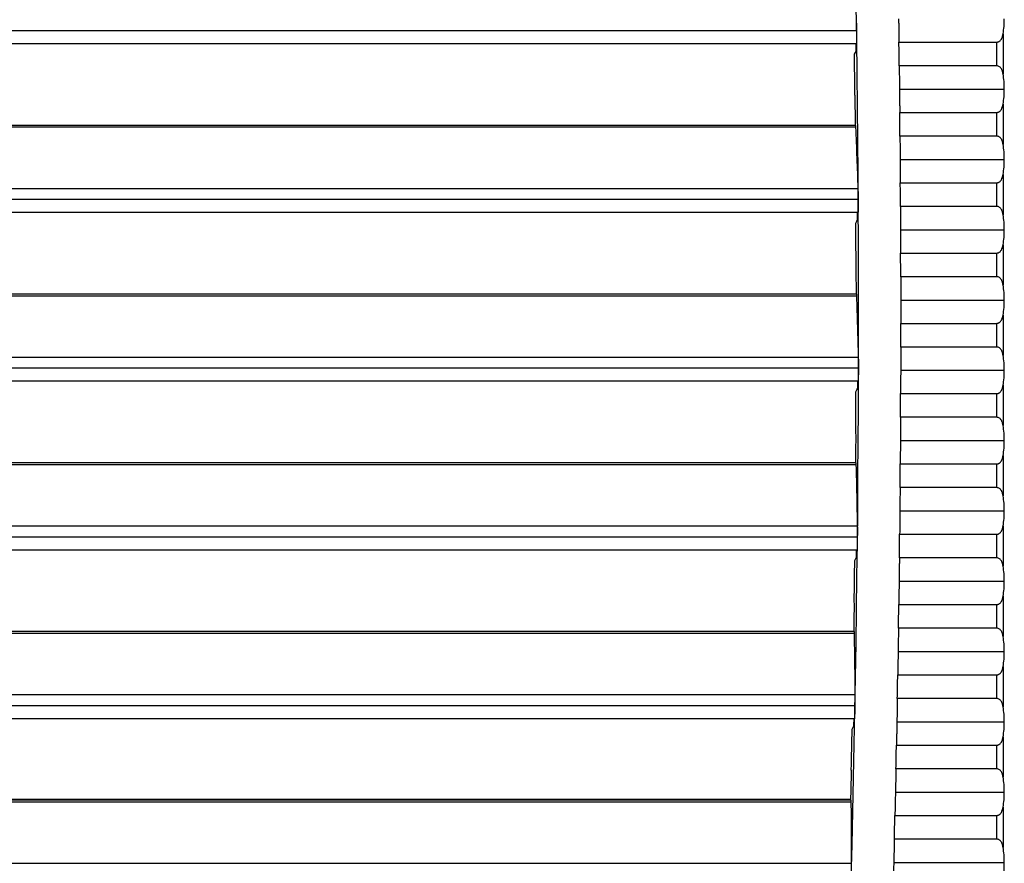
# Model space of a CAD drawing. Header units: millimetres. Extents: x 0 to 1956, y 0 to 1511.
# Tile 30 of 56: x 934 to 1004, y 992 to 1052. Entities that reach past the tile are written whole.
import ezdxf

# ---------------------------------------------------------------- set-up
doc = ezdxf.new("R2010")
doc.units = ezdxf.units.MM
doc.header["$LTSCALE"] = 7

msp = doc.modelspace()

# ---------------------------------------------------------------- linework, layer by layer
for p, q in [((993.363, 1051.377), (736.971, 1051.377)), ((1003.796, 1051.169), (1003.796, 1048.299)), ((993.358, 1050.454), (736.975, 1050.454)), ((996.382, 1050.576), (1003.336, 1050.576)), ((1003.336, 1048.893), (1003.336, 1050.576)), ((1003.336, 1048.893), (996.403, 1048.893)), ((996.422, 1047.234), (1003.879, 1047.234)), ((1003.796, 1046.169), (1003.796, 1043.299)), ((996.439, 1045.576), (1003.336, 1045.576)), ((1003.336, 1043.893), (1003.336, 1045.576)), ((993.301, 1044.517), (866.771, 1044.517)), ((993.288, 1044.651), (866.78, 1044.651)), ((1003.336, 1043.893), (996.455, 1043.893)), ((996.468, 1042.234), (1003.879, 1042.234)), ((1003.796, 1041.169), (1003.796, 1038.299)), ((996.48, 1040.576), (1003.336, 1040.576)), ((1003.336, 1038.893), (1003.336, 1040.576)), ((736.868, 1040.172), (993.465, 1040.172)), ((993.478, 1039.377), (736.855, 1039.377)), ((1003.336, 1038.893), (996.49, 1038.893)), ((993.467, 1038.454), (736.866, 1038.454)), ((996.498, 1037.234), (1003.879, 1037.234)), ((1003.796, 1036.169), (1003.796, 1033.299)), ((996.504, 1035.576), (1003.336, 1035.576)), ((1003.336, 1033.893), (1003.336, 1035.576)), ((1003.336, 1033.893), (996.508, 1033.893)), ((993.362, 1032.517), (866.771, 1032.517)), ((993.35, 1032.651), (866.78, 1032.651)), ((996.511, 1032.234), (1003.879, 1032.234)), ((1003.796, 1031.169), (1003.796, 1028.299)), ((996.511, 1030.576), (1003.336, 1030.576)), ((1003.336, 1028.893), (1003.336, 1030.576)), ((1003.336, 1028.893), (996.51, 1028.893)), ((736.842, 1028.172), (993.492, 1028.172)), ((993.498, 1027.377), (736.835, 1027.377)), ((996.507, 1027.234), (1003.879, 1027.234)), ((993.479, 1026.454), (736.854, 1026.454)), ((996.502, 1025.576), (1003.336, 1025.576)), ((1003.336, 1023.893), (1003.336, 1025.576)), ((1003.796, 1026.169), (1003.796, 1023.299)), ((1003.336, 1023.893), (996.495, 1023.893)), ((996.486, 1022.234), (1003.879, 1022.234)), ((993.317, 1020.651), (866.78, 1020.651)), ((996.476, 1020.576), (1003.336, 1020.576)), ((1003.336, 1018.893), (1003.336, 1020.576)), ((1003.796, 1021.169), (1003.796, 1018.299)), ((993.327, 1020.517), (866.771, 1020.517)), ((1003.336, 1018.893), (996.463, 1018.893)), ((996.449, 1017.234), (1003.879, 1017.234)), ((736.911, 1016.172), (993.422, 1016.172)), ((1003.796, 1016.169), (1003.796, 1013.299)), ((993.422, 1015.377), (736.911, 1015.377)), ((996.433, 1015.576), (1003.336, 1015.576)), ((1003.336, 1013.893), (1003.336, 1015.576)), ((993.396, 1014.454), (736.937, 1014.454)), ((1003.336, 1013.893), (996.415, 1013.893)), ((996.395, 1012.234), (1003.879, 1012.234)), ((1003.796, 1011.169), (1003.796, 1008.299)), ((996.374, 1010.576), (1003.336, 1010.576)), ((1003.336, 1008.893), (1003.336, 1010.576)), ((1003.336, 1008.893), (996.35, 1008.893)), ((993.196, 1008.517), (866.771, 1008.517)), ((993.187, 1008.651), (866.78, 1008.651)), ((996.325, 1007.234), (1003.879, 1007.234)), ((1003.796, 1006.169), (1003.796, 1003.299)), ((996.298, 1005.576), (1003.336, 1005.576)), ((1003.336, 1003.893), (1003.336, 1005.576)), ((737.077, 1004.172), (993.256, 1004.172)), ((1003.336, 1003.893), (996.269, 1003.893)), ((993.25, 1003.377), (737.083, 1003.377)), ((993.216, 1002.454), (737.117, 1002.454)), ((996.238, 1002.234), (1003.879, 1002.234)), ((1003.796, 1001.169), (1003.796, 998.299)), ((996.205, 1000.576), (1003.336, 1000.576)), ((1003.336, 998.893), (1003.336, 1000.576)), ((1003.336, 998.893), (996.17, 998.893)), ((996.134, 997.234), (1003.879, 997.234)), ((992.969, 996.517), (866.771, 996.517)), ((992.961, 996.651), (866.78, 996.651)), ((871.167, 996.743), (992.965, 996.743)), ((1003.796, 996.169), (1003.796, 993.299)), ((996.096, 995.576), (1003.336, 995.576)), ((1003.336, 993.893), (1003.336, 995.576)), ((1003.336, 993.893), (996.056, 993.893)), ((737.339, 992.172), (992.994, 992.172)), ((996.014, 992.234), (1003.879, 992.234))]:
    msp.add_line(p, q)
at = {"flags": 128}
for points in [[(993.338, 1049.954), (993.337, 1050.017), (993.336, 1050.079), (993.335, 1050.142), (993.334, 1050.204), (993.334, 1050.267), (993.333, 1050.329), (993.332, 1050.392), (993.331, 1050.454)], [(993.219, 1049.71), (993.285, 1049.847), (993.338, 1049.954)], [(993.271, 1046.651), (993.26, 1046.749), (993.252, 1046.827)], [(993.442, 1037.954), (993.442, 1038.017), (993.442, 1038.079), (993.441, 1038.142), (993.441, 1038.204), (993.441, 1038.267), (993.44, 1038.329), (993.44, 1038.392), (993.44, 1038.454)], [(993.321, 1037.71), (993.389, 1037.847), (993.442, 1037.954)], [(993.349, 1034.651), (993.339, 1034.749), (993.331, 1034.827)], [(993.451, 1025.954), (993.451, 1026.017), (993.451, 1026.079), (993.451, 1026.142), (993.451, 1026.204), (993.452, 1026.267), (993.452, 1026.329), (993.452, 1026.392), (993.452, 1026.454)], [(993.328, 1025.71), (993.397, 1025.847), (993.451, 1025.954)], [(993.331, 1022.651), (993.322, 1022.749), (993.315, 1022.827)], [(993.363, 1013.954), (993.364, 1014.017), (993.365, 1014.079), (993.365, 1014.142), (993.366, 1014.204), (993.367, 1014.267), (993.367, 1014.329), (993.368, 1014.392), (993.369, 1014.454)], [(993.238, 1013.71), (993.308, 1013.847), (993.363, 1013.954)], [(993.217, 1010.651), (993.209, 1010.749), (993.202, 1010.827)], [(993.18, 1001.954), (993.181, 1002.017), (993.182, 1002.079), (993.183, 1002.142), (993.184, 1002.204), (993.186, 1002.267), (993.187, 1002.329), (993.188, 1002.392), (993.189, 1002.454)], [(993.053, 1001.71), (993.124, 1001.847), (993.18, 1001.954)], [(993.007, 998.651), (993, 998.749), (992.994, 998.827)]]:
    msp.add_lwpolyline(points, dxfattribs=at)
for radius, start, end in [(1500, 354.376187, 6.046372), (1503, 0.686193, 0.75037), (1499.825, 0.608728, 0.718874), (1499.843, 0.525579, 0.601985), (1503, 0.495578, 0.559753), (1503, 0.304969, 0.369142), (1499.825, 0.150297, 0.260436), (1503, 0.114363, 0.178535), (1499.843, 0.067157, 0.14356), (1503, 359.923758, 359.98793), (1499.825, 359.691876, 359.802015), (1503, 359.733152, 359.797325), (1499.843, 359.60874, 359.685144), (1503, 359.542544, 359.606717), (1503, 359.35193, 359.416106), (1499.825, 359.233435, 359.343582), (1499.843, 359.150298, 359.226708), (1503, 359.161309, 359.225487), (1503, 358.970679, 359.034861), (1499.825, 358.774945, 358.885106), (1503, 358.780038, 358.844223), (1499.843, 358.691801, 358.768222), (1503, 358.589383, 358.653573)]:
    msp.add_arc((-506.489, 1030.893), radius, start, end)
for points, knots in [([(993.343, 1052.172), (993.344, 1052.155), (993.345, 1052.121), (993.348, 1052.06), (993.35, 1051.993), (993.352, 1051.918), (993.354, 1051.831), (993.356, 1051.73), (993.359, 1051.616), (993.361, 1051.498), (993.362, 1051.417), (993.363, 1051.377)], [0, 0, 0, 0, 0.100601, 0.199867, 0.298843, 0.398587, 0.500131, 0.623782, 0.750351, 0.874455, 1, 1, 1, 1]), ([(996.36, 1052.234), (996.36, 1052.177), (996.362, 1052.063), (996.364, 1051.895), (996.367, 1051.734), (996.369, 1051.578), (996.371, 1051.429), (996.373, 1051.287), (996.375, 1051.151), (996.376, 1051.023), (996.378, 1050.901), (996.379, 1050.786), (996.381, 1050.678), (996.382, 1050.609), (996.382, 1050.576)], [0, 0, 0, 0, 0.0984103, 0.1940796, 0.2870076, 0.3771945, 0.4646401, 0.5493444, 0.6313073, 0.7105289, 0.7870089, 0.8607475, 0.9317445, 1, 1, 1, 1]), ([(993.363, 1051.377), (993.363, 1051.346), (993.364, 1051.286), (993.365, 1051.196), (993.365, 1051.108), (993.366, 1050.994), (993.367, 1050.86), (993.366, 1050.72), (993.365, 1050.605), (993.364, 1050.521), (993.361, 1050.464), (993.359, 1050.458), (993.358, 1050.454)], [0, 0, 0, 0, 0.062285, 0.124356, 0.186793, 0.250165, 0.373586, 0.499918, 0.622454, 0.749203, 0.874534, 1, 1, 1, 1]), ([(1003.336, 1050.576), (1003.353, 1050.577), (1003.389, 1050.579), (1003.441, 1050.592), (1003.491, 1050.612), (1003.55, 1050.648), (1003.614, 1050.706), (1003.689, 1050.809), (1003.756, 1050.963), (1003.782, 1051.097), (1003.796, 1051.169)], [0, 0, 0, 0, 0.0608704, 0.1216521, 0.1843187, 0.2506761, 0.3690545, 0.5009893, 0.7284807, 1, 1, 1, 1]), ([(1003.796, 1048.299), (1003.789, 1048.337), (1003.776, 1048.41), (1003.748, 1048.511), (1003.714, 1048.6), (1003.67, 1048.684), (1003.615, 1048.762), (1003.538, 1048.831), (1003.445, 1048.882), (1003.371, 1048.889), (1003.336, 1048.893)], [0, 0, 0, 0, 0.141663, 0.271565, 0.390457, 0.499316, 0.630916, 0.749123, 0.878286, 1, 1, 1, 1]), ([(996.422, 1047.234), (996.423, 1047.178), (996.424, 1047.066), (996.426, 1046.901), (996.428, 1046.742), (996.429, 1046.588), (996.431, 1046.44), (996.432, 1046.297), (996.434, 1046.161), (996.435, 1046.032), (996.436, 1045.908), (996.437, 1045.791), (996.438, 1045.681), (996.439, 1045.61), (996.439, 1045.576)], [0, 0, 0, 0, 0.096423, 0.190466, 0.282129, 0.371413, 0.458316, 0.54284, 0.624983, 0.704747, 0.78213, 0.857134, 0.929757, 1, 1, 1, 1]), ([(1003.336, 1045.576), (1003.353, 1045.577), (1003.389, 1045.579), (1003.441, 1045.592), (1003.491, 1045.612), (1003.55, 1045.648), (1003.614, 1045.706), (1003.689, 1045.809), (1003.756, 1045.963), (1003.782, 1046.097), (1003.796, 1046.169)], [0, 0, 0, 0, 0.0608704, 0.1216521, 0.1843187, 0.2506761, 0.3690545, 0.5009893, 0.7284807, 1, 1, 1, 1]), ([(993.291, 1044.651), (993.291, 1044.65), (993.292, 1044.648), (993.294, 1044.637), (993.296, 1044.615), (993.298, 1044.578), (993.3, 1044.537), (993.301, 1044.517)], [0, 0, 0, 0, 0.165267, 0.331026, 0.498528, 0.749071, 1, 1, 1, 1]), ([(1003.796, 1043.299), (1003.789, 1043.337), (1003.776, 1043.41), (1003.748, 1043.511), (1003.714, 1043.6), (1003.67, 1043.684), (1003.615, 1043.762), (1003.538, 1043.831), (1003.445, 1043.882), (1003.371, 1043.889), (1003.336, 1043.893)], [0, 0, 0, 0, 0.141663, 0.271565, 0.390457, 0.499316, 0.630916, 0.749123, 0.878286, 1, 1, 1, 1]), ([(996.468, 1042.234), (996.469, 1042.175), (996.47, 1042.057), (996.471, 1041.882), (996.472, 1041.713), (996.473, 1041.549), (996.474, 1041.39), (996.476, 1041.238), (996.477, 1041.093), (996.477, 1040.953), (996.478, 1040.821), (996.479, 1040.695), (996.48, 1040.615), (996.48, 1040.576)], [0, 0, 0, 0, 0.101825, 0.201467, 0.298926, 0.394202, 0.487294, 0.578203, 0.666929, 0.753472, 0.837831, 0.920007, 1, 1, 1, 1]), ([(1003.336, 1040.576), (1003.353, 1040.577), (1003.389, 1040.579), (1003.441, 1040.592), (1003.491, 1040.612), (1003.55, 1040.648), (1003.614, 1040.706), (1003.689, 1040.809), (1003.756, 1040.963), (1003.782, 1041.097), (1003.796, 1041.169)], [0, 0, 0, 0, 0.06087, 0.121652, 0.184319, 0.250676, 0.369054, 0.500989, 0.728481, 1, 1, 1, 1]), ([(993.465, 1040.172), (993.466, 1040.155), (993.467, 1040.121), (993.469, 1040.06), (993.47, 1039.993), (993.472, 1039.918), (993.474, 1039.831), (993.475, 1039.73), (993.476, 1039.616), (993.478, 1039.498), (993.478, 1039.417), (993.478, 1039.377)], [0, 0, 0, 0, 0.100603, 0.199869, 0.298846, 0.398589, 0.500131, 0.623781, 0.75035, 0.874453, 1, 1, 1, 1]), ([(993.478, 1039.377), (993.479, 1039.346), (993.479, 1039.286), (993.479, 1039.196), (993.479, 1039.108), (993.479, 1038.994), (993.478, 1038.86), (993.477, 1038.72), (993.475, 1038.605), (993.473, 1038.521), (993.47, 1038.464), (993.468, 1038.458), (993.467, 1038.454)], [0, 0, 0, 0, 0.062284, 0.124354, 0.186791, 0.250165, 0.373585, 0.499918, 0.622454, 0.749203, 0.874535, 1, 1, 1, 1]), ([(1003.796, 1038.299), (1003.789, 1038.337), (1003.776, 1038.41), (1003.748, 1038.511), (1003.714, 1038.6), (1003.67, 1038.684), (1003.615, 1038.762), (1003.538, 1038.831), (1003.445, 1038.882), (1003.371, 1038.889), (1003.336, 1038.893)], [0, 0, 0, 0, 0.141663, 0.271565, 0.390457, 0.499316, 0.630916, 0.749123, 0.878286, 1, 1, 1, 1]), ([(1003.336, 1035.576), (1003.353, 1035.577), (1003.389, 1035.579), (1003.441, 1035.592), (1003.491, 1035.612), (1003.55, 1035.648), (1003.614, 1035.706), (1003.689, 1035.809), (1003.756, 1035.963), (1003.782, 1036.097), (1003.796, 1036.169)], [0, 0, 0, 0, 0.06087, 0.121652, 0.184319, 0.250676, 0.369054, 0.500989, 0.728481, 1, 1, 1, 1]), ([(1003.796, 1033.299), (1003.789, 1033.337), (1003.776, 1033.41), (1003.748, 1033.511), (1003.714, 1033.6), (1003.67, 1033.684), (1003.615, 1033.762), (1003.538, 1033.831), (1003.445, 1033.882), (1003.371, 1033.889), (1003.336, 1033.893)], [0, 0, 0, 0, 0.141663, 0.271565, 0.390457, 0.499316, 0.630916, 0.749123, 0.878286, 1, 1, 1, 1]), ([(993.353, 1032.651), (993.354, 1032.65), (993.355, 1032.648), (993.356, 1032.637), (993.358, 1032.615), (993.36, 1032.578), (993.361, 1032.537), (993.362, 1032.517)], [0, 0, 0, 0, 0.165269, 0.331027, 0.498527, 0.749072, 1, 1, 1, 1]), ([(1003.336, 1030.576), (1003.353, 1030.577), (1003.389, 1030.579), (1003.441, 1030.592), (1003.491, 1030.612), (1003.55, 1030.648), (1003.614, 1030.706), (1003.689, 1030.809), (1003.756, 1030.963), (1003.782, 1031.097), (1003.796, 1031.169)], [0, 0, 0, 0, 0.06087, 0.121652, 0.184319, 0.250676, 0.369054, 0.500989, 0.728481, 1, 1, 1, 1]), ([(1003.796, 1028.299), (1003.789, 1028.337), (1003.776, 1028.41), (1003.748, 1028.511), (1003.714, 1028.6), (1003.67, 1028.684), (1003.615, 1028.762), (1003.538, 1028.831), (1003.445, 1028.882), (1003.371, 1028.889), (1003.336, 1028.893)], [0, 0, 0, 0, 0.141663, 0.271565, 0.390457, 0.499316, 0.630916, 0.749123, 0.878286, 1, 1, 1, 1]), ([(993.492, 1028.172), (993.492, 1028.155), (993.493, 1028.121), (993.494, 1028.06), (993.495, 1027.993), (993.496, 1027.918), (993.497, 1027.831), (993.498, 1027.73), (993.498, 1027.616), (993.498, 1027.498), (993.498, 1027.417), (993.498, 1027.377)], [0, 0, 0, 0, 0.1006036, 0.19987, 0.2988463, 0.3985891, 0.500131, 0.6237792, 0.7503479, 0.8744511, 1, 1, 1, 1]), ([(993.498, 1027.377), (993.498, 1027.346), (993.498, 1027.286), (993.497, 1027.196), (993.497, 1027.108), (993.496, 1026.994), (993.494, 1026.86), (993.492, 1026.72), (993.489, 1026.605), (993.486, 1026.521), (993.482, 1026.464), (993.48, 1026.458), (993.479, 1026.454)], [0, 0, 0, 0, 0.062282, 0.124352, 0.18679, 0.250165, 0.373584, 0.499918, 0.622455, 0.749203, 0.874536, 1, 1, 1, 1]), ([(1003.336, 1025.576), (1003.353, 1025.577), (1003.389, 1025.579), (1003.441, 1025.592), (1003.491, 1025.612), (1003.55, 1025.648), (1003.614, 1025.706), (1003.689, 1025.809), (1003.756, 1025.963), (1003.782, 1026.097), (1003.796, 1026.169)], [0, 0, 0, 0, 0.06087, 0.121652, 0.184319, 0.250676, 0.369054, 0.500989, 0.728481, 1, 1, 1, 1]), ([(996.495, 1023.893), (996.495, 1023.843), (996.494, 1023.742), (996.493, 1023.581), (996.493, 1023.412), (996.492, 1023.234), (996.491, 1023.048), (996.49, 1022.854), (996.489, 1022.653), (996.487, 1022.446), (996.487, 1022.305), (996.486, 1022.234)], [0, 0, 0, 0, 0.1010913, 0.2046876, 0.310789, 0.4193953, 0.5305066, 0.6441228, 0.7602438, 0.8788695, 1, 1, 1, 1]), ([(1003.796, 1023.299), (1003.789, 1023.337), (1003.776, 1023.41), (1003.748, 1023.511), (1003.714, 1023.6), (1003.67, 1023.684), (1003.615, 1023.762), (1003.538, 1023.831), (1003.445, 1023.882), (1003.371, 1023.889), (1003.336, 1023.893)], [0, 0, 0, 0, 0.141663, 0.271565, 0.390457, 0.499316, 0.630916, 0.749123, 0.878286, 1, 1, 1, 1]), ([(993.319, 1020.651), (993.32, 1020.65), (993.321, 1020.648), (993.322, 1020.637), (993.324, 1020.615), (993.325, 1020.578), (993.326, 1020.537), (993.327, 1020.517)], [0, 0, 0, 0, 0.16527, 0.331028, 0.498526, 0.749073, 1, 1, 1, 1]), ([(1003.336, 1020.576), (1003.353, 1020.577), (1003.389, 1020.579), (1003.441, 1020.592), (1003.491, 1020.612), (1003.55, 1020.648), (1003.614, 1020.706), (1003.689, 1020.809), (1003.756, 1020.963), (1003.782, 1021.097), (1003.796, 1021.169)], [0, 0, 0, 0, 0.06087, 0.121652, 0.184319, 0.250676, 0.369054, 0.500989, 0.728481, 1, 1, 1, 1]), ([(996.463, 1018.893), (996.463, 1018.845), (996.462, 1018.749), (996.461, 1018.594), (996.459, 1018.43), (996.458, 1018.254), (996.456, 1018.069), (996.455, 1017.873), (996.453, 1017.668), (996.451, 1017.454), (996.45, 1017.308), (996.449, 1017.234)], [0, 0, 0, 0, 0.09605, 0.195866, 0.299447, 0.406793, 0.517905, 0.632781, 0.751423, 0.873829, 1, 1, 1, 1]), ([(1003.796, 1018.299), (1003.789, 1018.337), (1003.776, 1018.41), (1003.748, 1018.511), (1003.714, 1018.6), (1003.67, 1018.684), (1003.615, 1018.762), (1003.538, 1018.831), (1003.445, 1018.882), (1003.371, 1018.889), (1003.336, 1018.893)], [0, 0, 0, 0, 0.141663, 0.271565, 0.390457, 0.499316, 0.630916, 0.749123, 0.878286, 1, 1, 1, 1]), ([(993.422, 1016.172), (993.422, 1016.155), (993.423, 1016.121), (993.424, 1016.06), (993.424, 1015.993), (993.424, 1015.918), (993.425, 1015.831), (993.424, 1015.73), (993.424, 1015.616), (993.423, 1015.498), (993.423, 1015.417), (993.422, 1015.377)], [0, 0, 0, 0, 0.100603, 0.199869, 0.298845, 0.398588, 0.500132, 0.623778, 0.750347, 0.874449, 1, 1, 1, 1]), ([(1003.336, 1015.576), (1003.353, 1015.577), (1003.389, 1015.579), (1003.441, 1015.592), (1003.491, 1015.612), (1003.55, 1015.648), (1003.614, 1015.706), (1003.689, 1015.809), (1003.756, 1015.963), (1003.782, 1016.097), (1003.796, 1016.169)], [0, 0, 0, 0, 0.06087, 0.121652, 0.184319, 0.250676, 0.369054, 0.500989, 0.728481, 1, 1, 1, 1]), ([(993.422, 1015.377), (993.422, 1015.346), (993.421, 1015.286), (993.42, 1015.196), (993.419, 1015.108), (993.417, 1014.994), (993.414, 1014.86), (993.41, 1014.72), (993.407, 1014.605), (993.403, 1014.521), (993.399, 1014.464), (993.397, 1014.458), (993.396, 1014.454)], [0, 0, 0, 0, 0.062281, 0.124351, 0.186789, 0.250165, 0.373584, 0.499918, 0.622456, 0.749203, 0.874537, 1, 1, 1, 1]), ([(996.415, 1013.893), (996.414, 1013.847), (996.413, 1013.753), (996.412, 1013.603), (996.41, 1013.441), (996.408, 1013.267), (996.406, 1013.082), (996.403, 1012.885), (996.401, 1012.677), (996.398, 1012.459), (996.396, 1012.31), (996.395, 1012.234)], [0, 0, 0, 0, 0.0928795, 0.1903174, 0.2923133, 0.3988673, 0.509979, 0.6256483, 0.7458751, 0.870659, 1, 1, 1, 1]), ([(1003.796, 1013.299), (1003.789, 1013.337), (1003.776, 1013.41), (1003.748, 1013.511), (1003.714, 1013.6), (1003.67, 1013.684), (1003.615, 1013.762), (1003.538, 1013.831), (1003.445, 1013.882), (1003.371, 1013.889), (1003.336, 1013.893)], [0, 0, 0, 0, 0.141663, 0.271565, 0.390457, 0.499316, 0.630916, 0.749123, 0.878286, 1, 1, 1, 1]), ([(1003.336, 1010.576), (1003.353, 1010.577), (1003.389, 1010.579), (1003.441, 1010.592), (1003.491, 1010.612), (1003.55, 1010.648), (1003.614, 1010.706), (1003.689, 1010.809), (1003.756, 1010.963), (1003.782, 1011.097), (1003.796, 1011.169)], [0, 0, 0, 0, 0.06087, 0.121652, 0.184319, 0.250676, 0.369054, 0.500989, 0.728481, 1, 1, 1, 1]), ([(996.35, 1008.893), (996.349, 1008.848), (996.348, 1008.756), (996.346, 1008.608), (996.344, 1008.448), (996.341, 1008.276), (996.338, 1008.09), (996.335, 1007.893), (996.332, 1007.683), (996.328, 1007.462), (996.326, 1007.311), (996.325, 1007.234)], [0, 0, 0, 0, 0.0907011, 0.1865053, 0.2874122, 0.3934217, 0.5045336, 0.6207476, 0.7420635, 0.8684811, 1, 1, 1, 1]), ([(1003.796, 1008.299), (1003.789, 1008.337), (1003.776, 1008.41), (1003.748, 1008.511), (1003.714, 1008.6), (1003.67, 1008.684), (1003.615, 1008.762), (1003.538, 1008.831), (1003.445, 1008.882), (1003.371, 1008.889), (1003.336, 1008.893)], [0, 0, 0, 0, 0.1416631, 0.2715652, 0.3904567, 0.4993164, 0.6309156, 0.7491233, 0.8782856, 1, 1, 1, 1]), ([(993.189, 1008.651), (993.19, 1008.65), (993.191, 1008.648), (993.192, 1008.637), (993.193, 1008.615), (993.195, 1008.578), (993.195, 1008.537), (993.196, 1008.517)], [0, 0, 0, 0, 0.16527, 0.331027, 0.498524, 0.749074, 1, 1, 1, 1]), ([(1003.336, 1005.576), (1003.353, 1005.577), (1003.389, 1005.579), (1003.441, 1005.592), (1003.491, 1005.612), (1003.55, 1005.648), (1003.614, 1005.706), (1003.689, 1005.809), (1003.756, 1005.963), (1003.782, 1006.097), (1003.796, 1006.169)], [0, 0, 0, 0, 0.06087, 0.121652, 0.184319, 0.250676, 0.369054, 0.500989, 0.728481, 1, 1, 1, 1]), ([(993.256, 1004.172), (993.256, 1004.155), (993.257, 1004.121), (993.257, 1004.06), (993.257, 1003.993), (993.257, 1003.918), (993.256, 1003.831), (993.255, 1003.73), (993.254, 1003.616), (993.252, 1003.498), (993.251, 1003.417), (993.25, 1003.377)], [0, 0, 0, 0, 0.100602, 0.199866, 0.298842, 0.398586, 0.500132, 0.623776, 0.750345, 0.874447, 1, 1, 1, 1]), ([(996.269, 1003.893), (996.268, 1003.843), (996.266, 1003.74), (996.263, 1003.573), (996.259, 1003.39), (996.256, 1003.19), (996.252, 1002.974), (996.247, 1002.741), (996.243, 1002.493), (996.24, 1002.322), (996.238, 1002.234)], [0, 0, 0, 0, 0.10064, 0.208241, 0.322802, 0.444323, 0.572804, 0.708244, 0.850643, 1, 1, 1, 1]), ([(1003.796, 1003.299), (1003.789, 1003.337), (1003.776, 1003.41), (1003.748, 1003.511), (1003.714, 1003.6), (1003.67, 1003.684), (1003.615, 1003.762), (1003.538, 1003.831), (1003.445, 1003.882), (1003.371, 1003.889), (1003.336, 1003.893)], [0, 0, 0, 0, 0.141663, 0.271565, 0.390457, 0.499316, 0.630916, 0.749123, 0.878286, 1, 1, 1, 1]), ([(993.25, 1003.377), (993.249, 1003.346), (993.248, 1003.286), (993.246, 1003.196), (993.244, 1003.108), (993.241, 1002.994), (993.238, 1002.86), (993.233, 1002.72), (993.228, 1002.605), (993.224, 1002.521), (993.22, 1002.464), (993.217, 1002.458), (993.216, 1002.454)], [0, 0, 0, 0, 0.06228, 0.12435, 0.186788, 0.250165, 0.373584, 0.499918, 0.622457, 0.749203, 0.87454, 1, 1, 1, 1]), ([(996.238, 1002.234), (996.237, 1002.177), (996.235, 1002.064), (996.232, 1001.899), (996.229, 1001.743), (996.226, 1001.597), (996.223, 1001.46), (996.221, 1001.332), (996.218, 1001.213), (996.216, 1001.104), (996.214, 1001.004), (996.212, 1000.912), (996.211, 1000.829), (996.209, 1000.755), (996.208, 1000.688), (996.206, 1000.629), (996.206, 1000.593), (996.205, 1000.576)], [0, 0, 0, 0, 0.0985349, 0.1925177, 0.2819485, 0.3668269, 0.4471529, 0.5229262, 0.5941468, 0.6608146, 0.7229294, 0.7804911, 0.8334996, 0.8819548, 0.9258567, 0.9652051, 1, 1, 1, 1]), ([(1003.336, 1000.576), (1003.353, 1000.577), (1003.389, 1000.579), (1003.441, 1000.592), (1003.491, 1000.612), (1003.55, 1000.648), (1003.614, 1000.706), (1003.689, 1000.809), (1003.756, 1000.963), (1003.782, 1001.097), (1003.796, 1001.169)], [0, 0, 0, 0, 0.06087, 0.121652, 0.184319, 0.250676, 0.369054, 0.500989, 0.728481, 1, 1, 1, 1]), ([(996.17, 998.893), (996.169, 998.844), (996.167, 998.742), (996.164, 998.577), (996.16, 998.395), (996.155, 998.195), (996.151, 997.979), (996.146, 997.745), (996.14, 997.495), (996.136, 997.322), (996.134, 997.234)], [0, 0, 0, 0, 0.099299, 0.205943, 0.31993, 0.44126, 0.569933, 0.705947, 0.849303, 1, 1, 1, 1]), ([(1003.796, 998.299), (1003.789, 998.337), (1003.776, 998.41), (1003.748, 998.511), (1003.714, 998.6), (1003.67, 998.684), (1003.615, 998.762), (1003.538, 998.831), (1003.445, 998.882), (1003.371, 998.889), (1003.336, 998.893)], [0, 0, 0, 0, 0.1416631, 0.2715652, 0.3904567, 0.4993164, 0.6309156, 0.7491233, 0.8782856, 1, 1, 1, 1]), ([(996.134, 997.234), (996.133, 997.174), (996.13, 997.056), (996.126, 996.884), (996.123, 996.722), (996.119, 996.57), (996.116, 996.427), (996.113, 996.295), (996.11, 996.173), (996.108, 996.06), (996.105, 995.957), (996.103, 995.864), (996.101, 995.78), (996.099, 995.704), (996.098, 995.637), (996.097, 995.595), (996.096, 995.576)], [0, 0, 0, 0, 0.102961, 0.201071, 0.294331, 0.38274, 0.466298, 0.545004, 0.61886, 0.687864, 0.752016, 0.811317, 0.865766, 0.915363, 0.960107, 1, 1, 1, 1]), ([(992.963, 996.651), (992.964, 996.65), (992.965, 996.648), (992.966, 996.637), (992.967, 996.615), (992.968, 996.578), (992.969, 996.537), (992.969, 996.517)], [0, 0, 0, 0, 0.165269, 0.331026, 0.498522, 0.749074, 1, 1, 1, 1]), ([(1003.336, 995.576), (1003.353, 995.577), (1003.389, 995.579), (1003.441, 995.592), (1003.491, 995.612), (1003.55, 995.648), (1003.614, 995.706), (1003.689, 995.809), (1003.756, 995.963), (1003.782, 996.097), (1003.796, 996.169)], [0, 0, 0, 0, 0.06087, 0.121652, 0.184319, 0.250676, 0.369054, 0.500989, 0.728481, 1, 1, 1, 1]), ([(996.056, 993.893), (996.054, 993.844), (996.052, 993.743), (996.048, 993.579), (996.043, 993.398), (996.038, 993.199), (996.033, 992.982), (996.027, 992.748), (996.021, 992.496), (996.016, 992.323), (996.014, 992.234)], [0, 0, 0, 0, 0.0982444, 0.2041342, 0.3176691, 0.4388486, 0.567672, 0.7041388, 0.8482484, 1, 1, 1, 1]), ([(1003.796, 993.299), (1003.789, 993.337), (1003.776, 993.41), (1003.748, 993.511), (1003.714, 993.6), (1003.67, 993.684), (1003.615, 993.762), (1003.538, 993.831), (1003.445, 993.882), (1003.371, 993.889), (1003.336, 993.893)], [0, 0, 0, 0, 0.141663, 0.271565, 0.390457, 0.499316, 0.630916, 0.749123, 0.878286, 1, 1, 1, 1]), ([(996.014, 992.234), (996.012, 992.175), (996.009, 992.059), (996.005, 991.89), (996.001, 991.729), (995.997, 991.578), (995.993, 991.437), (995.99, 991.305), (995.987, 991.183), (995.984, 991.07), (995.981, 990.966), (995.978, 990.872), (995.976, 990.786), (995.974, 990.709), (995.972, 990.639), (995.971, 990.596), (995.97, 990.576)], [0, 0, 0, 0, 0.101327, 0.198054, 0.290182, 0.377711, 0.460641, 0.53897, 0.6127, 0.681829, 0.746359, 0.806288, 0.861617, 0.912345, 0.958473, 1, 1, 1, 1])]:
    msp.add_open_spline(points, degree=3, knots=knots)
for points in [[(1003.796, 1051.169), (1003.85, 1051.507), (1003.879, 1051.873), (1003.879, 1052.234)], [(996.403, 1048.893), (996.41, 1048.404), (996.416, 1047.82), (996.422, 1047.234)], [(1003.879, 1047.234), (1003.879, 1047.595), (1003.85, 1047.962), (1003.796, 1048.299)], [(1003.796, 1046.169), (1003.85, 1046.507), (1003.879, 1046.873), (1003.879, 1047.234)], [(993.301, 1044.517), (993.358, 1043.068), (993.413, 1041.62), (993.465, 1040.172)], [(996.455, 1043.893), (996.459, 1043.404), (996.464, 1042.82), (996.468, 1042.234)], [(1003.879, 1042.234), (1003.879, 1042.595), (1003.85, 1042.962), (1003.796, 1043.299)], [(1003.796, 1041.169), (1003.85, 1041.507), (1003.879, 1041.873), (1003.879, 1042.234)], [(996.49, 1038.893), (996.492, 1038.404), (996.495, 1037.82), (996.498, 1037.234)], [(1003.879, 1037.234), (1003.879, 1037.595), (1003.85, 1037.962), (1003.796, 1038.299)], [(996.498, 1037.234), (996.5, 1036.649), (996.502, 1036.064), (996.504, 1035.576)], [(1003.796, 1036.169), (1003.85, 1036.507), (1003.879, 1036.873), (1003.879, 1037.234)], [(996.508, 1033.893), (996.509, 1033.404), (996.51, 1032.82), (996.511, 1032.234)], [(1003.879, 1032.234), (1003.879, 1032.595), (1003.85, 1032.962), (1003.796, 1033.299)], [(993.362, 1032.517), (993.407, 1031.068), (993.45, 1029.62), (993.492, 1028.172)], [(996.511, 1032.234), (996.511, 1031.649), (996.511, 1031.064), (996.511, 1030.576)], [(1003.796, 1031.169), (1003.85, 1031.507), (1003.879, 1031.873), (1003.879, 1032.234)], [(996.51, 1028.893), (996.509, 1028.404), (996.508, 1027.82), (996.507, 1027.234)], [(1003.879, 1027.234), (1003.879, 1027.595), (1003.85, 1027.962), (1003.796, 1028.299)], [(996.507, 1027.234), (996.505, 1026.649), (996.503, 1026.064), (996.502, 1025.576)], [(1003.796, 1026.169), (1003.85, 1026.507), (1003.879, 1026.873), (1003.879, 1027.234)], [(1003.879, 1022.234), (1003.879, 1022.595), (1003.85, 1022.962), (1003.796, 1023.299)], [(996.486, 1022.234), (996.483, 1021.649), (996.479, 1021.064), (996.476, 1020.576)], [(1003.796, 1021.169), (1003.85, 1021.507), (1003.879, 1021.873), (1003.879, 1022.234)], [(993.327, 1020.517), (993.361, 1019.068), (993.392, 1017.62), (993.422, 1016.172)], [(1003.879, 1017.234), (1003.879, 1017.595), (1003.85, 1017.962), (1003.796, 1018.299)], [(996.449, 1017.234), (996.444, 1016.649), (996.438, 1016.064), (996.433, 1015.576)], [(1003.796, 1016.169), (1003.85, 1016.507), (1003.879, 1016.873), (1003.879, 1017.234)], [(1003.879, 1012.234), (1003.879, 1012.595), (1003.85, 1012.962), (1003.796, 1013.299)], [(996.395, 1012.234), (996.388, 1011.649), (996.381, 1011.064), (996.374, 1010.576)], [(1003.796, 1011.169), (1003.85, 1011.507), (1003.879, 1011.873), (1003.879, 1012.234)], [(993.196, 1008.517), (993.218, 1007.068), (993.238, 1005.62), (993.256, 1004.172)], [(1003.879, 1007.234), (1003.879, 1007.595), (1003.85, 1007.962), (1003.796, 1008.299)], [(996.325, 1007.234), (996.316, 1006.649), (996.307, 1006.064), (996.298, 1005.576)], [(1003.796, 1006.169), (1003.85, 1006.507), (1003.879, 1006.873), (1003.879, 1007.234)], [(1003.879, 1002.234), (1003.879, 1002.595), (1003.85, 1002.962), (1003.796, 1003.299)], [(1003.796, 1001.169), (1003.85, 1001.507), (1003.879, 1001.873), (1003.879, 1002.234)], [(1003.879, 997.234), (1003.879, 997.595), (1003.85, 997.962), (1003.796, 998.299)], [(1003.796, 996.169), (1003.85, 996.507), (1003.879, 996.873), (1003.879, 997.234)], [(992.969, 996.517), (992.979, 995.068), (992.988, 993.62), (992.994, 992.172)], [(1003.879, 992.234), (1003.879, 992.595), (1003.85, 992.962), (1003.796, 993.299)], [(1003.796, 991.169), (1003.85, 991.507), (1003.879, 991.873), (1003.879, 992.234)]]:
    msp.add_open_spline(points, degree=3)

doc.saveas('drawing.dxf')
